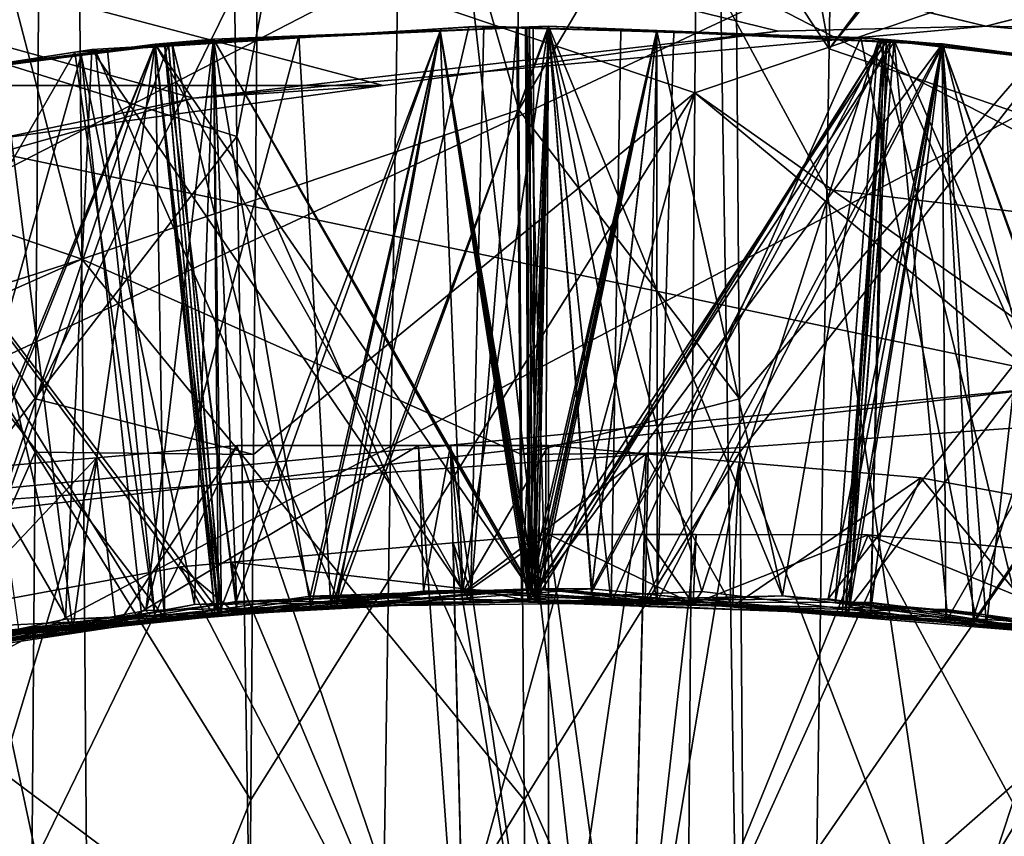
# Model space of a CAD drawing. Extents: x 0 to 200, y 18 to 95.
# Tile 135 of 256: x 72.758 to 73.208, y 48.856 to 49.23. Entities that reach past the tile are written whole.
import ezdxf

# ---------------------------------------------------------------- set-up
doc = ezdxf.new("R2010")
doc.units = 0

msp = doc.modelspace()

# ---------------------------------------------------------------- linework, layer by layer
for points in [[(68.999992, 51.352016, 263.855286), (76.999992, 47.227016, 262.75), (68.999992, 47.227016, 262.75)], [(68.999992, 51.352016, 263.855286), (76.999992, 51.352016, 263.855286), (76.999992, 47.227016, 262.75)], [(76.999992, 51.352016, 278.144714), (68.999992, 51.352016, 278.144714), (68.999992, 47.227016, 279.25)], [(76.999992, 47.227016, 279.25), (76.999992, 51.352016, 278.144714), (68.999992, 47.227016, 279.25)], [(73.156471, 50.98251, 36.246796), (72.945778, 50.205025, 35.937973), (73.128395, 49.216705, 35.698761)], [(73.42704, 49.617058, 36.298935), (73.156471, 50.98251, 36.246796), (73.128395, 49.216705, 35.698761)], [(91.499992, 47.227016, 263.5), (33.5, 50.977016, 264.504822), (33.5, 47.227016, 263.5)], [(91.499992, 50.977016, 264.504822), (33.5, 50.977016, 264.504822), (91.499992, 47.227016, 263.5)], [(91.499992, 50.977016, 277.495178), (91.499992, 47.227016, 278.5), (33.5, 47.227016, 278.5)], [(33.5, 50.977016, 277.495178), (91.499992, 50.977016, 277.495178), (33.5, 47.227016, 278.5)], [(73.062668, 50.236542, 55.536388), (73.34893, 50.524845, 55.91711), (73.371094, 49.122154, 56.320415)], [(77.999992, 50.484303, 57.549461), (59.595497, 50.476604, 57.514465), (59.928864, 48.645962, 57.915813)], [(59.814461, 49.520222, 34.221153), (77.999992, 50.484303, 34.450539), (59.860767, 48.947891, 34.165962)], [(59.860767, 48.947891, 34.165962), (77.999992, 50.484303, 34.450539), (77.999992, 47.227016, 34)], [(77.999992, 50.484303, 57.549461), (59.928864, 48.645962, 57.915813), (59.935822, 48.507076, 57.924049)], [(77.999992, 50.484303, 57.549461), (59.935822, 48.507076, 57.924049), (77.999992, 47.227016, 58)], [(122.799995, 47.227016, 285), (66.999992, 50.376331, 284.641174), (66.999992, 47.227016, 285)], [(122.799995, 50.376331, 284.641174), (66.999992, 50.376331, 284.641174), (122.799995, 47.227016, 285)], [(66.999992, 50.376331, 257.358826), (73.313316, 49.050411, 257.119263), (72.549706, 48.996185, 257.112244)], [(66.999992, 50.376331, 257.358826), (96.533142, 50.368584, 257.393982), (73.313316, 49.050411, 257.119263)], [(72.850555, 49.599022, 55.714607), (73.062668, 50.236542, 55.536388), (72.857346, 49.176628, 55.765427)], [(72.857346, 49.176628, 55.765427), (73.062668, 50.236542, 55.536388), (73.088333, 48.655319, 55.833511)], [(73.062668, 50.236542, 55.536388), (73.371094, 49.122154, 56.320415), (73.088333, 48.655319, 55.833511)], [(72.945778, 50.205025, 35.937973), (72.935005, 49.507633, 35.804901), (73.128395, 49.216705, 35.698761)], [(69.199997, 50.19363, 260.66745), (72.837585, 49.194199, 260.431519), (72.751686, 49.170067, 260.427155)], [(69.199997, 50.19363, 260.66745), (73.199997, 49.227016, 260.437683), (72.837585, 49.194199, 260.431519)], [(69.199997, 50.19363, 260.66745), (76.999992, 50.19363, 260.66745), (73.199997, 49.227016, 260.437683)], [(73.199997, 49.227016, 260.437683), (76.999992, 50.19363, 260.66745), (73.296242, 49.224743, 260.437256)], [(69.199997, 50.182877, 262.764404), (69.199997, 49.199924, 262.475311), (72.924385, 49.199913, 262.475342)], [(73.105034, 49.2248, 262.48111), (69.199997, 50.182877, 262.764404), (72.924385, 49.199913, 262.475342)], [(73.199997, 49.227016, 262.481628), (69.199997, 50.182877, 262.764404), (73.105034, 49.2248, 262.48111)], [(76.999992, 50.182877, 262.764404), (69.199997, 50.182877, 262.764404), (73.199997, 49.227016, 262.481628)], [(69.499992, 50.185715, 281.490784), (74.999992, 50.127995, 281.237854), (69.499992, 47.227016, 281.899994)], [(74.999992, 50.127995, 260.762146), (69.499992, 50.185715, 260.509247), (72.552391, 48.982983, 260.242432)], [(76.999992, 50.182877, 262.764404), (73.199997, 49.227016, 262.481628), (73.500557, 49.199921, 262.475342)], [(74.999992, 50.127995, 281.237854), (74.999992, 47.227016, 281.899994), (69.499992, 47.227016, 281.899994)], [(73.232758, 49.062313, 260.255493), (74.999992, 50.127995, 260.762146), (72.552391, 48.982983, 260.242432)], [(72.580772, 49.908901, 56.151722), (72.586357, 49.189507, 56.310108), (72.78643, 49.120506, 55.949097)], [(72.78019, 49.899021, 55.788063), (72.580772, 49.908901, 56.151722), (72.78643, 49.120506, 55.949097)], [(72.986359, 49.188862, 56.306492), (72.78019, 49.899021, 55.788063), (72.78643, 49.120506, 55.949097)], [(72.982185, 49.728645, 56.197639), (72.78019, 49.899021, 55.788063), (72.986359, 49.188862, 56.306492)], [(118.275154, 47.227016, 282.913177), (34.840733, 49.815205, 282.572418), (34.499989, 47.227016, 282.913177)], [(117.93441, 49.815205, 282.572418), (34.840733, 49.815205, 282.572418), (118.275154, 47.227016, 282.913177)], [(54.159252, 49.815205, 263.253906), (98.615891, 49.815205, 263.253906), (54.499992, 47.227016, 262.913177)], [(98.615891, 49.815205, 263.253906), (98.275146, 47.227016, 262.913177), (54.499992, 47.227016, 262.913177)], [(73.08506, 49.356285, 56.273392), (72.982185, 49.728645, 56.197639), (72.986359, 49.188862, 56.306492)], [(73.426476, 49.584007, 36.286606), (73.42704, 49.617058, 36.298935), (73.128395, 49.216705, 35.698761)], [(72.566719, 49.26783, 56.257046), (72.850555, 49.599022, 55.714607), (72.857346, 49.176628, 55.765427)], [(73.426476, 49.584007, 36.286606), (73.128395, 49.216705, 35.698761), (73.419006, 49.118088, 36.22995)], [(72.935005, 49.507633, 35.804901), (72.646332, 49.405975, 36.262165), (72.914055, 48.151558, 35.546143)], [(72.935005, 49.507633, 35.804901), (72.914055, 48.151558, 35.546143), (73.109245, 47.962219, 35.595905)], [(73.127373, 49.15239, 35.678799), (72.935005, 49.507633, 35.804901), (73.109245, 47.962219, 35.595905)], [(73.128395, 49.216705, 35.698761), (72.935005, 49.507633, 35.804901), (73.127373, 49.15239, 35.678799)], [(72.866882, 49.264297, 35.708717), (73.06884, 49.435909, 36.089756), (73.066948, 49.196613, 36.054531)], [(73.06884, 49.435909, 36.089756), (73.266876, 49.264645, 35.706432), (73.066948, 49.196613, 36.054531)], [(72.568237, 49.3605, 36.073051), (72.768173, 49.431362, 35.743137), (72.765259, 49.056587, 35.660625)], [(72.768173, 49.431362, 35.743137), (72.866882, 49.264297, 35.708717), (72.765259, 49.056587, 35.660625)], [(72.914055, 48.151558, 35.546143), (72.646332, 49.405975, 36.262165), (72.61824, 47.657635, 36.051811)], [(72.568237, 49.3605, 36.073051), (72.765076, 49.032139, 35.657341), (72.562012, 48.574337, 35.954975)], [(72.568237, 49.3605, 36.073051), (72.765259, 49.056587, 35.660625), (72.765076, 49.032139, 35.657341)], [(73.08506, 49.356285, 56.273392), (72.986359, 49.188862, 56.306492), (73.087387, 49.056587, 56.339375)], [(73.285126, 49.285389, 55.927158), (73.08506, 49.356285, 56.273392), (73.087387, 49.056587, 56.339375)], [(73.285126, 49.285389, 55.927158), (73.087387, 49.056587, 56.339375), (73.08757, 49.032139, 56.342659)], [(73.285126, 49.285389, 55.927158), (73.08757, 49.032139, 56.342659), (73.291367, 48.499897, 56.050541)], [(72.566719, 49.26783, 56.257046), (72.857346, 49.176628, 55.765427), (72.573944, 48.80901, 56.383614)], [(72.765259, 49.056587, 35.660625), (72.866882, 49.264297, 35.708717), (72.865074, 49.031189, 35.661709)], [(72.866882, 49.264297, 35.708717), (73.066948, 49.196613, 36.054531), (72.865074, 49.031189, 35.661709)], [(73.066948, 49.196613, 36.054531), (73.266876, 49.264645, 35.706432), (73.265259, 49.056587, 35.660625)], [(72.970383, 49.227051, 262.149017), (72.791122, 49.216309, 262.159027), (72.964317, 48.963886, 262.298187)], [(72.791122, 49.216309, 262.159027), (72.970383, 49.227051, 262.149017), (72.792801, 49.21582, 261.928223)], [(72.970383, 49.227051, 262.149017), (72.963554, 49.226788, 261.918671), (72.792801, 49.21582, 261.928223)], [(72.792801, 49.21582, 261.928223), (72.963554, 49.226788, 261.918671), (72.902847, 48.966602, 261.774261)], [(73.199997, 49.227016, 260.437683), (73.105034, 49.2248, 262.48111), (72.837585, 49.194199, 260.431519)], [(72.963554, 49.226788, 261.918671), (72.999962, 49.2258, 261.916656), (72.902847, 48.966602, 261.774261)], [(73.10701, 48.966461, 261.58905), (72.999992, 49.227016, 261.44754), (72.902946, 48.961823, 261.602142)], [(72.999992, 49.227016, 261.44754), (72.950447, 49.225113, 261.450287), (72.902946, 48.961823, 261.602142)], [(72.999992, 49.227016, 260.747528), (72.950447, 49.225113, 260.750305), (72.995094, 48.963863, 260.89621)], [(72.999992, 49.227016, 260.747528), (72.992989, 49.2267, 260.516968), (72.950447, 49.225113, 260.750305)], [(72.999992, 49.227016, 261.44754), (72.990074, 49.22657, 261.217133), (72.950447, 49.225113, 261.450287)], [(72.992989, 49.226746, 260.047913), (72.950447, 49.225113, 260.050293), (72.993881, 48.969723, 260.196442)], [(72.992989, 49.226746, 260.047913), (72.991219, 49.22662, 259.817078), (72.950447, 49.225113, 260.050293)], [(72.950447, 49.225113, 260.750305), (72.992989, 49.2267, 260.516968), (72.95047, 49.224781, 260.519348)], [(72.991211, 49.226681, 259.348022), (72.950447, 49.225113, 259.350311), (72.992378, 48.969242, 259.496521)], [(72.950447, 49.225113, 259.350311), (72.991211, 49.226681, 259.348022), (72.95047, 49.224781, 259.119354)], [(72.950447, 49.225113, 260.050293), (72.991219, 49.22662, 259.817078), (72.95047, 49.224781, 259.819366)], [(72.989449, 49.226608, 258.648102), (72.950447, 49.225113, 258.650299), (72.990799, 48.969696, 258.796631)], [(72.950447, 49.225113, 258.650299), (72.989449, 49.226608, 258.648102), (72.95047, 49.224781, 258.419342)], [(72.950447, 49.225113, 261.450287), (72.990074, 49.22657, 261.217133), (72.95047, 49.224781, 261.21936)], [(72.95047, 49.224781, 258.419342), (72.999992, 49.227016, 258.416595), (72.960754, 48.969131, 258.270569)], [(72.989449, 49.226608, 258.648102), (72.999992, 49.227016, 258.416595), (72.95047, 49.224781, 258.419342)], [(72.95047, 49.224781, 260.519348), (72.992989, 49.2267, 260.516968), (72.993759, 48.964115, 260.368439)], [(72.991211, 49.226681, 259.348022), (72.989456, 49.22654, 259.117157), (72.95047, 49.224781, 259.119354)], [(72.95047, 49.224781, 259.819366), (72.991219, 49.22662, 259.817078), (72.992485, 48.96764, 259.668549)], [(72.95047, 49.224781, 261.21936), (72.990074, 49.22657, 261.217133), (72.991371, 48.969322, 261.068604)], [(72.95047, 49.224781, 259.119354), (72.989456, 49.22654, 259.117157), (72.990784, 48.963657, 258.968628)], [(72.960754, 48.969131, 258.270569), (72.999992, 49.227016, 258.416595), (73.049736, 48.963676, 258.264862)], [(72.963554, 49.226788, 261.918671), (72.970383, 49.227051, 262.149017), (72.985497, 49.226574, 262.148163)], [(72.963554, 49.226788, 261.918671), (72.985497, 49.226574, 262.148163), (72.999962, 49.2258, 261.916656)], [(72.985497, 49.226574, 262.148163), (72.970383, 49.227051, 262.149017), (72.964317, 48.963886, 262.298187)], [(72.987602, 48.964897, 262.296692), (72.985497, 49.226574, 262.148163), (72.964317, 48.963886, 262.298187)], [(72.999954, 49.226116, 262.147369), (72.985497, 49.226574, 262.148163), (72.987602, 48.964897, 262.296692)], [(72.985497, 49.226574, 262.148163), (72.999954, 49.226116, 262.147369), (72.999962, 49.2258, 261.916656)], [(72.999992, 49.227016, 258.647522), (72.989449, 49.226608, 258.648102), (72.990799, 48.969696, 258.796631)], [(72.999992, 49.227016, 258.647522), (72.999992, 49.227016, 258.416595), (72.989449, 49.226608, 258.648102)], [(72.989456, 49.22654, 259.117157), (72.999992, 49.227016, 259.116577), (72.990784, 48.963657, 258.968628)], [(72.991211, 49.226681, 259.348022), (72.999992, 49.227016, 259.347534), (72.989456, 49.22654, 259.117157)], [(72.999992, 49.227016, 259.347534), (72.999992, 49.227016, 259.116577), (72.989456, 49.22654, 259.117157)], [(72.990074, 49.22657, 261.217133), (72.999992, 49.227016, 261.216583), (72.995056, 48.969639, 261.068359)], [(72.999992, 49.227016, 261.44754), (72.999992, 49.227016, 261.216583), (72.990074, 49.22657, 261.217133)], [(72.990074, 49.22657, 261.217133), (72.995056, 48.969639, 261.068359), (72.991371, 48.969322, 261.068604)], [(72.999992, 49.227016, 259.116577), (73.049545, 49.225113, 259.113831), (72.990784, 48.963657, 258.968628)], [(73.049522, 49.224781, 258.644775), (72.999992, 49.227016, 258.647522), (72.990799, 48.969696, 258.796631)], [(72.999992, 49.227016, 259.347534), (72.991211, 49.226681, 259.348022), (72.998528, 48.969765, 259.496155)], [(72.998528, 48.969765, 259.496155), (72.991211, 49.226681, 259.348022), (72.992378, 48.969242, 259.496521)], [(72.991219, 49.22662, 259.817078), (72.999992, 49.227016, 259.816589), (72.992485, 48.96764, 259.668549)], [(72.992989, 49.226746, 260.047913), (72.999992, 49.227016, 259.816589), (72.991219, 49.22662, 259.817078)], [(72.999992, 49.227016, 259.816589), (73.019814, 48.969624, 259.666779), (72.992485, 48.96764, 259.668549)], [(72.992989, 49.2267, 260.516968), (72.999992, 49.227016, 260.516571), (72.993759, 48.964115, 260.368439)], [(72.999992, 49.227016, 260.047516), (72.992989, 49.226746, 260.047913), (72.993881, 48.969723, 260.196442)], [(72.999992, 49.227016, 260.747528), (72.999992, 49.227016, 260.516571), (72.992989, 49.2267, 260.516968)], [(72.999992, 49.227016, 260.047516), (72.999992, 49.227016, 259.816589), (72.992989, 49.226746, 260.047913)], [(72.999992, 49.227016, 260.516571), (73.049545, 49.225113, 260.513824), (72.993759, 48.964115, 260.368439)], [(73.049522, 49.224781, 260.044769), (72.999992, 49.227016, 260.047516), (72.993881, 48.969723, 260.196442)], [(72.999992, 49.227016, 261.216583), (73.049522, 49.224815, 261.213837), (72.995056, 48.969639, 261.068359)], [(73.049522, 49.224781, 260.744751), (72.999992, 49.227016, 260.747528), (72.995094, 48.963863, 260.89621)], [(72.999992, 49.227016, 259.347534), (72.998528, 48.969765, 259.496155), (73.019676, 48.968006, 259.494781)], [(72.999992, 49.227016, 258.416595), (73.049515, 49.224705, 258.413849), (73.049736, 48.963676, 258.264862)], [(73.049522, 49.224781, 261.444763), (72.999992, 49.227016, 261.44754), (73.10701, 48.966461, 261.58905)], [(73.049522, 49.224781, 259.344757), (72.999992, 49.227016, 259.347534), (73.019676, 48.968006, 259.494781)], [(72.999992, 49.227016, 259.816589), (73.049545, 49.225113, 259.813812), (73.019814, 48.969624, 259.666779)], [(72.999992, 49.227016, 258.416595), (73.049522, 49.224781, 258.644775), (73.049515, 49.224705, 258.413849)], [(72.999992, 49.227016, 258.416595), (72.999992, 49.227016, 258.647522), (73.049522, 49.224781, 258.644775)], [(73.049545, 49.225113, 259.113831), (72.999992, 49.227016, 259.116577), (73.049522, 49.224781, 259.344757)], [(72.999992, 49.227016, 259.116577), (72.999992, 49.227016, 259.347534), (73.049522, 49.224781, 259.344757)], [(73.049545, 49.225113, 259.813812), (72.999992, 49.227016, 259.816589), (73.049522, 49.224781, 260.044769)], [(72.999992, 49.227016, 259.816589), (72.999992, 49.227016, 260.047516), (73.049522, 49.224781, 260.044769)], [(73.049545, 49.225113, 260.513824), (72.999992, 49.227016, 260.516571), (73.049522, 49.224781, 260.744751)], [(72.999992, 49.227016, 260.516571), (72.999992, 49.227016, 260.747528), (73.049522, 49.224781, 260.744751)], [(73.049522, 49.224815, 261.213837), (72.999992, 49.227016, 261.216583), (73.049522, 49.224781, 261.444763)], [(72.999992, 49.227016, 261.216583), (72.999992, 49.227016, 261.44754), (73.049522, 49.224781, 261.444763)], [(73.199997, 49.227016, 260.437683), (73.199997, 49.227016, 262.481628), (73.105034, 49.2248, 262.48111)], [(73.199997, 49.227016, 262.481628), (73.296242, 49.224743, 260.437256), (73.500557, 49.199921, 262.475342)], [(73.199997, 49.227016, 262.481628), (73.199997, 49.227016, 260.437683), (73.296242, 49.224743, 260.437256)], [(72.900482, 48.961765, 261.602264), (72.885696, 49.22263, 261.453888), (72.815758, 48.959839, 261.607697)], [(72.885696, 49.22263, 261.453888), (72.846733, 49.221134, 261.456055), (72.815758, 48.959839, 261.607697)], [(72.819992, 49.218899, 258.426636), (72.95047, 49.224781, 258.419342), (72.960754, 48.969131, 258.270569)], [(72.819992, 49.218899, 261.226624), (72.95047, 49.224781, 261.21936), (72.991371, 48.969322, 261.068604)], [(72.846733, 49.221134, 258.656067), (72.95047, 49.224781, 258.419342), (72.819992, 49.218899, 258.426636)], [(72.885696, 49.22263, 261.453888), (72.95047, 49.224781, 261.21936), (72.819992, 49.218899, 261.226624)], [(72.846733, 49.221134, 261.456055), (72.885696, 49.22263, 261.453888), (72.819992, 49.218899, 261.226624)], [(72.824348, 49.219097, 259.126373), (72.95047, 49.224781, 259.119354), (72.857094, 48.963867, 258.977203)], [(72.846733, 49.221134, 259.356079), (72.95047, 49.224781, 259.119354), (72.824348, 49.219097, 259.126373)], [(72.826126, 49.219173, 259.826294), (72.95047, 49.224781, 259.819366), (72.848907, 48.957207, 259.677734)], [(72.846733, 49.221134, 260.056061), (72.95047, 49.224781, 259.819366), (72.826126, 49.219173, 259.826294)], [(72.950447, 49.225113, 260.750305), (72.95047, 49.224781, 260.519348), (72.827873, 49.219254, 260.526184)], [(72.846733, 49.221134, 260.756073), (72.950447, 49.225113, 260.750305), (72.827873, 49.219254, 260.526184)], [(72.827873, 49.219254, 260.526184), (72.95047, 49.224781, 260.519348), (72.890877, 48.966263, 260.375031)], [(73.105034, 49.2248, 262.48111), (72.924385, 49.199913, 262.475342), (72.837585, 49.194199, 260.431519)], [(72.950447, 49.225113, 260.050293), (72.846733, 49.221134, 260.056061), (72.891304, 48.961163, 260.203033)], [(72.950447, 49.225113, 260.750305), (72.846733, 49.221134, 260.756073), (72.995094, 48.963863, 260.89621)], [(72.950447, 49.225113, 259.350311), (72.846733, 49.221134, 259.356079), (72.992378, 48.969242, 259.496521)], [(72.950447, 49.225113, 258.650299), (72.846733, 49.221134, 258.656067), (72.990799, 48.969696, 258.796631)], [(72.950447, 49.225113, 258.650299), (72.95047, 49.224781, 258.419342), (72.846733, 49.221134, 258.656067)], [(72.950447, 49.225113, 259.350311), (72.95047, 49.224781, 259.119354), (72.846733, 49.221134, 259.356079)], [(72.950447, 49.225113, 260.050293), (72.95047, 49.224781, 259.819366), (72.846733, 49.221134, 260.056061)], [(72.95047, 49.224781, 259.819366), (72.992485, 48.96764, 259.668549), (72.848907, 48.957207, 259.677734)], [(72.857094, 48.963867, 258.977203), (72.95047, 49.224781, 259.119354), (72.990784, 48.963657, 258.968628)], [(72.950447, 49.225113, 261.450287), (72.885696, 49.22263, 261.453888), (72.900482, 48.961765, 261.602264)], [(72.950447, 49.225113, 261.450287), (72.95047, 49.224781, 261.21936), (72.885696, 49.22263, 261.453888)], [(72.890877, 48.966263, 260.375031), (72.95047, 49.224781, 260.519348), (72.993759, 48.964115, 260.368439)], [(72.993881, 48.969723, 260.196442), (72.950447, 49.225113, 260.050293), (72.891304, 48.961163, 260.203033)], [(72.902946, 48.961823, 261.602142), (72.950447, 49.225113, 261.450287), (72.900482, 48.961765, 261.602264)], [(72.902847, 48.966602, 261.774261), (72.999962, 49.2258, 261.916656), (73.028717, 48.963177, 261.766205)], [(73.070107, 48.968475, 262.291412), (72.999954, 49.226116, 262.147369), (72.987602, 48.964897, 262.296692)], [(73.049545, 49.225113, 259.113831), (73.153259, 49.221134, 259.108032), (72.990784, 48.963657, 258.968628)], [(73.154572, 49.220047, 258.638885), (73.049522, 49.224781, 258.644775), (72.990799, 48.969696, 258.796631)], [(73.049545, 49.225113, 260.513824), (73.153259, 49.221134, 260.508057), (72.993759, 48.964115, 260.368439)], [(73.158089, 49.219887, 260.038727), (73.049522, 49.224781, 260.044769), (72.993881, 48.969723, 260.196442)], [(73.049522, 49.224815, 261.213837), (73.180145, 49.219006, 261.206635), (72.995056, 48.969639, 261.068359)], [(73.044266, 48.964298, 260.893066), (73.049522, 49.224781, 260.744751), (72.995094, 48.963863, 260.89621)], [(73.151123, 49.221325, 262.138916), (72.999954, 49.226116, 262.147369), (73.070107, 48.968475, 262.291412)], [(73.033112, 49.224899, 261.914795), (72.999954, 49.226116, 262.147369), (73.151123, 49.221325, 262.138916)], [(72.999962, 49.2258, 261.916656), (72.999954, 49.226116, 262.147369), (73.033112, 49.224899, 261.914795)], [(72.999962, 49.2258, 261.916656), (73.033112, 49.224899, 261.914795), (73.028717, 48.963177, 261.766205)], [(73.156319, 49.219967, 259.338806), (73.049522, 49.224781, 259.344757), (73.019676, 48.968006, 259.494781)], [(73.049545, 49.225113, 259.813812), (73.153259, 49.221134, 259.808044), (73.019814, 48.969624, 259.666779)], [(73.033112, 49.224899, 261.914795), (73.142845, 49.221916, 261.908691), (73.028717, 48.963177, 261.766205)], [(73.028717, 48.963177, 261.766205), (73.142845, 49.221916, 261.908691), (73.194969, 48.958656, 261.755554)], [(73.142845, 49.221916, 261.908691), (73.033112, 49.224899, 261.914795), (73.151123, 49.221325, 262.138916)], [(73.18, 49.218899, 260.737488), (73.049522, 49.224781, 260.744751), (73.044266, 48.964298, 260.893066)], [(73.049515, 49.224705, 258.413849), (73.049522, 49.224781, 258.644775), (73.057358, 49.224339, 258.413422)], [(73.049515, 49.224705, 258.413849), (73.057358, 49.224339, 258.413422), (73.049736, 48.963676, 258.264862)], [(73.049545, 49.225113, 259.113831), (73.049522, 49.224781, 259.344757), (73.153259, 49.221134, 259.108032)], [(73.049545, 49.225113, 259.813812), (73.049522, 49.224781, 260.044769), (73.153259, 49.221134, 259.808044)], [(73.049545, 49.225113, 260.513824), (73.049522, 49.224781, 260.744751), (73.153259, 49.221134, 260.508057)], [(73.049522, 49.224815, 261.213837), (73.150726, 49.220219, 261.439117), (73.180145, 49.219006, 261.206635)], [(73.049522, 49.224815, 261.213837), (73.049522, 49.224781, 261.444763), (73.150726, 49.220219, 261.439117)], [(73.150726, 49.220219, 261.439117), (73.049522, 49.224781, 261.444763), (73.10701, 48.966461, 261.58905)], [(73.153259, 49.221134, 260.508057), (73.049522, 49.224781, 260.744751), (73.18, 49.218899, 260.737488)], [(73.153259, 49.221134, 259.808044), (73.049522, 49.224781, 260.044769), (73.158089, 49.219887, 260.038727)], [(73.153259, 49.221134, 259.108032), (73.049522, 49.224781, 259.344757), (73.156319, 49.219967, 259.338806)], [(73.057358, 49.224339, 258.413422), (73.049522, 49.224781, 258.644775), (73.154572, 49.220047, 258.638885)], [(73.057358, 49.224339, 258.413422), (73.180519, 49.218594, 258.406616), (73.049736, 48.963676, 258.264862)], [(73.057358, 49.224339, 258.413422), (73.154572, 49.220047, 258.638885), (73.180519, 49.218594, 258.406616)], [(73.142845, 49.221916, 261.908691), (73.272911, 49.2066, 261.901398), (73.194969, 48.958656, 261.755554)], [(73.142845, 49.221916, 261.908691), (73.151123, 49.221325, 262.138916), (73.272911, 49.2066, 261.901398)], [(72.660561, 49.197212, 259.13559), (72.819992, 49.218899, 259.126617), (72.705139, 48.938416, 258.987061)], [(72.667839, 49.199242, 259.366119), (72.819992, 49.218899, 259.126617), (72.660561, 49.197212, 259.13559)], [(72.6623, 49.197449, 259.83548), (72.819992, 49.218899, 259.82663), (72.729195, 48.948513, 259.685425)], [(72.667839, 49.199242, 260.066132), (72.819992, 49.218899, 259.82663), (72.6623, 49.197449, 259.83548)], [(72.66404, 49.197685, 260.5354), (72.819992, 49.218899, 260.526611), (72.70797, 48.939381, 260.386871)], [(72.786247, 49.21373, 260.75946), (72.819992, 49.218899, 260.526611), (72.66404, 49.197685, 260.5354)], [(72.846733, 49.221134, 261.456055), (72.667839, 49.199242, 261.466125), (72.815758, 48.959839, 261.607697)], [(72.846733, 49.221134, 261.456055), (72.750084, 49.209389, 261.23056), (72.667839, 49.199242, 261.466125)], [(72.82621, 49.218624, 259.357239), (72.819992, 49.218899, 259.126617), (72.667839, 49.199242, 259.366119)], [(72.82795, 49.218834, 260.057129), (72.819992, 49.218899, 259.82663), (72.667839, 49.199242, 260.066132)], [(72.82795, 49.218834, 260.057129), (72.667839, 49.199242, 260.066132), (72.850464, 48.957752, 260.205658)], [(72.82621, 49.218624, 259.357239), (72.667839, 49.199242, 259.366119), (72.729332, 48.946907, 259.513428)], [(72.824448, 49.218407, 258.657318), (72.667839, 49.199242, 258.666107), (72.847412, 48.957447, 258.805847)], [(72.824448, 49.218407, 258.657318), (72.798248, 49.215942, 258.427856), (72.667839, 49.199242, 258.666107)], [(72.819992, 49.218899, 259.126617), (72.847076, 48.962189, 258.977844), (72.705139, 48.938416, 258.987061)], [(72.819992, 49.218899, 260.526611), (72.850426, 48.960316, 260.377655), (72.70797, 48.939381, 260.386871)], [(72.819992, 49.218899, 259.82663), (72.848907, 48.957207, 259.677734), (72.729195, 48.948513, 259.685425)], [(72.848991, 48.957069, 259.505737), (72.82621, 49.218624, 259.357239), (72.729332, 48.946907, 259.513428)], [(72.846733, 49.221134, 261.456055), (72.819992, 49.218899, 261.226624), (72.750084, 49.209389, 261.23056)], [(72.750084, 49.209389, 261.23056), (72.819992, 49.218899, 261.226624), (72.78241, 48.951347, 261.082031)], [(72.819992, 49.218899, 261.226624), (72.991371, 48.969322, 261.068604), (72.78241, 48.951347, 261.082031)], [(72.846733, 49.221134, 260.756073), (72.786247, 49.21373, 260.75946), (72.837982, 48.962463, 260.906281)], [(72.846733, 49.221134, 260.756073), (72.819992, 49.218899, 260.526611), (72.786247, 49.21373, 260.75946)], [(72.798248, 49.215942, 258.427856), (72.819992, 49.218899, 258.426636), (72.824532, 48.956249, 258.279327)], [(72.824448, 49.218407, 258.657318), (72.819992, 49.218899, 258.426636), (72.798248, 49.215942, 258.427856)], [(72.846733, 49.221134, 258.656067), (72.819992, 49.218899, 258.426636), (72.824448, 49.218407, 258.657318)], [(72.846733, 49.221134, 260.756073), (72.827873, 49.219254, 260.526184), (72.819992, 49.218899, 260.526611)], [(72.819992, 49.218899, 260.526611), (72.827873, 49.219254, 260.526184), (72.850426, 48.960316, 260.377655)], [(72.819992, 49.218899, 259.82663), (72.826126, 49.219173, 259.826294), (72.848907, 48.957207, 259.677734)], [(72.826126, 49.219173, 259.826294), (72.819992, 49.218899, 259.82663), (72.82795, 49.218834, 260.057129)], [(72.819992, 49.218899, 259.126617), (72.824348, 49.219097, 259.126373), (72.847076, 48.962189, 258.977844)], [(72.824348, 49.219097, 259.126373), (72.819992, 49.218899, 259.126617), (72.82621, 49.218624, 259.357239)], [(72.819992, 49.218899, 258.426636), (72.960754, 48.969131, 258.270569), (72.824532, 48.956249, 258.279327)], [(72.846733, 49.221134, 259.356079), (72.824348, 49.219097, 259.126373), (72.82621, 49.218624, 259.357239)], [(72.824348, 49.219097, 259.126373), (72.857094, 48.963867, 258.977203), (72.847076, 48.962189, 258.977844)], [(72.846733, 49.221134, 258.656067), (72.824448, 49.218407, 258.657318), (72.857574, 48.958317, 258.805206)], [(72.857574, 48.958317, 258.805206), (72.824448, 49.218407, 258.657318), (72.847412, 48.957447, 258.805847)], [(72.846733, 49.221134, 260.056061), (72.826126, 49.219173, 259.826294), (72.82795, 49.218834, 260.057129)], [(72.846733, 49.221134, 259.356079), (72.82621, 49.218624, 259.357239), (72.848991, 48.957069, 259.505737)], [(72.827873, 49.219254, 260.526184), (72.890877, 48.966263, 260.375031), (72.850426, 48.960316, 260.377655)], [(72.846733, 49.221134, 260.056061), (72.82795, 49.218834, 260.057129), (72.850464, 48.957752, 260.205658)], [(72.995094, 48.963863, 260.89621), (72.846733, 49.221134, 260.756073), (72.837982, 48.962463, 260.906281)], [(72.992378, 48.969242, 259.496521), (72.846733, 49.221134, 259.356079), (72.848991, 48.957069, 259.505737)], [(72.891304, 48.961163, 260.203033), (72.846733, 49.221134, 260.056061), (72.850464, 48.957752, 260.205658)], [(72.990799, 48.969696, 258.796631), (72.846733, 49.221134, 258.656067), (72.857574, 48.958317, 258.805206)], [(72.990784, 48.963657, 258.968628), (73.153259, 49.221134, 259.108032), (73.13472, 48.963436, 258.959412)], [(73.154572, 49.220047, 258.638885), (72.990799, 48.969696, 258.796631), (73.134254, 48.958469, 258.787415)], [(72.993759, 48.964115, 260.368439), (73.153259, 49.221134, 260.508057), (73.137718, 48.961113, 260.359222)], [(73.158089, 49.219887, 260.038727), (72.993881, 48.969723, 260.196442), (73.137291, 48.958183, 260.187225)], [(72.995056, 48.969639, 261.068359), (73.180145, 49.219006, 261.206635), (73.200294, 48.952915, 261.055176)], [(73.156319, 49.219967, 259.338806), (73.019676, 48.968006, 259.494781), (73.13575, 48.95837, 259.487335)], [(73.019814, 48.969624, 259.666779), (73.153259, 49.221134, 259.808044), (73.135689, 48.95858, 259.659332)], [(73.127846, 48.965042, 260.887726), (73.18, 49.218899, 260.737488), (73.044266, 48.964298, 260.893066)], [(73.049736, 48.963676, 258.264862), (73.180519, 49.218594, 258.406616), (73.248962, 48.951458, 258.252075)], [(73.151123, 49.221325, 262.138916), (73.070107, 48.968475, 262.291412), (73.217232, 48.950497, 262.281921)], [(73.150726, 49.220219, 261.439117), (73.10701, 48.966461, 261.58905), (73.131149, 48.963215, 261.587524)], [(73.314514, 49.2006, 260.729919), (73.18, 49.218899, 260.737488), (73.127846, 48.965042, 260.887726)], [(73.18, 49.218899, 261.4375), (73.150726, 49.220219, 261.439117), (73.131149, 48.963215, 261.587524)], [(73.18, 49.218899, 261.4375), (73.131149, 48.963215, 261.587524), (73.194427, 48.954704, 261.583405)], [(73.154572, 49.220047, 258.638885), (73.134254, 48.958469, 258.787415), (73.147171, 48.957458, 258.786591)], [(73.13472, 48.963436, 258.959412), (73.153259, 49.221134, 259.108032), (73.147629, 48.963413, 258.958618)], [(73.153259, 49.221134, 259.808044), (73.156349, 49.220757, 259.807861), (73.135689, 48.95858, 259.659332)], [(73.156349, 49.220757, 259.807861), (73.320404, 49.20068, 259.798645), (73.135689, 48.95858, 259.659332)], [(73.18, 49.218899, 259.337494), (73.156319, 49.219967, 259.338806), (73.13575, 48.95837, 259.487335)], [(73.18, 49.218899, 259.337494), (73.13575, 48.95837, 259.487335), (73.279175, 48.946461, 259.478119)], [(73.18, 49.218899, 260.037506), (73.158089, 49.219887, 260.038727), (73.137291, 48.958183, 260.187225)], [(73.18, 49.218899, 260.037506), (73.137291, 48.958183, 260.187225), (73.181747, 48.954605, 260.184387)], [(73.153259, 49.221134, 260.508057), (73.158104, 49.220543, 260.507782), (73.137718, 48.961113, 260.359222)], [(73.137718, 48.961113, 260.359222), (73.158104, 49.220543, 260.507782), (73.182205, 48.960186, 260.356384)], [(73.18, 49.218899, 258.637482), (73.154572, 49.220047, 258.638885), (73.147171, 48.957458, 258.786591)], [(73.18, 49.218899, 258.637482), (73.147171, 48.957458, 258.786591), (73.27771, 48.947247, 258.778198)], [(73.147629, 48.963413, 258.958618), (73.153259, 49.221134, 259.108032), (73.276978, 48.94273, 258.950226)], [(73.180145, 49.219006, 261.206635), (73.150726, 49.220219, 261.439117), (73.18, 49.218899, 261.4375)], [(73.249825, 49.209209, 262.133392), (73.151123, 49.221325, 262.138916), (73.217232, 48.950497, 262.281921)], [(73.151123, 49.221325, 262.138916), (73.249825, 49.209209, 262.133392), (73.272911, 49.2066, 261.901398)], [(73.153259, 49.221134, 259.108032), (73.318665, 49.20089, 259.098755), (73.276978, 48.94273, 258.950226)], [(73.153259, 49.221134, 259.108032), (73.18, 49.218899, 259.337494), (73.318665, 49.20089, 259.098755)], [(73.153259, 49.221134, 259.108032), (73.156319, 49.219967, 259.338806), (73.18, 49.218899, 259.337494)], [(73.158104, 49.220543, 260.507782), (73.153259, 49.221134, 260.508057), (73.18, 49.218899, 260.737488)], [(73.156349, 49.220757, 259.807861), (73.153259, 49.221134, 259.808044), (73.158089, 49.219887, 260.038727)], [(73.154572, 49.220047, 258.638885), (73.18, 49.218899, 258.637482), (73.180519, 49.218594, 258.406616)], [(73.156349, 49.220757, 259.807861), (73.18, 49.218899, 260.037506), (73.320404, 49.20068, 259.798645)], [(73.156349, 49.220757, 259.807861), (73.158089, 49.219887, 260.038727), (73.18, 49.218899, 260.037506)], [(73.158104, 49.220543, 260.507782), (73.322136, 49.200466, 260.498566), (73.279724, 48.941593, 260.350037)], [(73.182205, 48.960186, 260.356384), (73.158104, 49.220543, 260.507782), (73.279724, 48.941593, 260.350037)], [(73.158104, 49.220543, 260.507782), (73.18, 49.218899, 260.737488), (73.322136, 49.200466, 260.498566)], [(73.180145, 49.219006, 261.206635), (73.18, 49.218899, 261.4375), (73.230148, 49.212212, 261.203827)], [(73.320282, 49.199818, 259.32959), (73.18, 49.218899, 259.337494), (73.279175, 48.946461, 259.478119)], [(73.318542, 49.200054, 258.6297), (73.18, 49.218899, 258.637482), (73.27771, 48.947247, 258.778198)], [(73.322021, 49.199581, 260.02951), (73.18, 49.218899, 260.037506), (73.181747, 48.954605, 260.184387)], [(73.358582, 49.194607, 261.427429), (73.18, 49.218899, 261.4375), (73.194427, 48.954704, 261.583405)], [(73.230148, 49.212212, 261.203827), (73.18, 49.218899, 261.4375), (73.358582, 49.194607, 261.427429)], [(73.320404, 49.20068, 259.798645), (73.18, 49.218899, 260.037506), (73.322021, 49.199581, 260.02951)], [(73.318665, 49.20089, 259.098755), (73.18, 49.218899, 259.337494), (73.320282, 49.199818, 259.32959)], [(73.315689, 49.20013, 258.399017), (73.18, 49.218899, 258.637482), (73.318542, 49.200054, 258.6297)], [(73.180519, 49.218594, 258.406616), (73.18, 49.218899, 258.637482), (73.315689, 49.20013, 258.399017)], [(73.18, 49.218899, 260.737488), (73.314514, 49.2006, 260.729919), (73.322136, 49.200466, 260.498566)], [(73.180145, 49.219006, 261.206635), (73.230148, 49.212212, 261.203827), (73.200294, 48.952915, 261.055176)], [(73.180519, 49.218594, 258.406616), (73.315689, 49.20013, 258.399017), (73.248962, 48.951458, 258.252075)], [(72.63269, 49.191711, 261.937256), (72.78331, 49.215214, 261.928741), (72.616867, 48.92691, 261.792755)], [(72.78331, 49.215214, 261.928741), (72.820152, 48.955124, 261.779602), (72.616867, 48.92691, 261.792755)], [(72.721573, 49.205757, 262.162933), (72.78331, 49.215214, 261.928741), (72.63269, 49.191711, 261.937256)], [(72.641411, 49.194607, 258.436676), (72.798248, 49.215942, 258.427856), (72.824532, 48.956249, 258.279327)], [(72.667839, 49.199242, 258.666107), (72.798248, 49.215942, 258.427856), (72.641411, 49.194607, 258.436676)], [(72.667839, 49.199242, 260.766113), (72.786247, 49.21373, 260.75946), (72.66404, 49.197685, 260.5354)], [(72.786247, 49.21373, 260.75946), (72.667839, 49.199242, 260.766113), (72.708679, 48.939156, 260.914673)], [(72.813858, 48.958118, 260.907837), (72.786247, 49.21373, 260.75946), (72.708679, 48.939156, 260.914673)], [(72.791122, 49.216309, 262.159027), (72.721573, 49.205757, 262.162933), (72.778976, 48.955849, 262.310059)], [(72.791122, 49.216309, 262.159027), (72.78331, 49.215214, 261.928741), (72.721573, 49.205757, 262.162933)], [(72.964317, 48.963886, 262.298187), (72.791122, 49.216309, 262.159027), (72.778976, 48.955849, 262.310059)], [(72.791122, 49.216309, 262.159027), (72.792801, 49.21582, 261.928223), (72.78331, 49.215214, 261.928741)], [(72.78331, 49.215214, 261.928741), (72.792801, 49.21582, 261.928223), (72.820152, 48.955124, 261.779602)], [(72.837982, 48.962463, 260.906281), (72.786247, 49.21373, 260.75946), (72.813858, 48.958118, 260.907837)], [(72.792801, 49.21582, 261.928223), (72.902847, 48.966602, 261.774261), (72.820152, 48.955124, 261.779602)], [(73.128395, 49.216705, 35.698761), (73.127373, 49.15239, 35.678799), (73.419006, 49.118088, 36.22995)], [(72.641411, 49.194607, 261.236664), (72.750084, 49.209389, 261.23056), (72.78241, 48.951347, 261.082031)], [(73.200294, 48.952915, 261.055176), (73.230148, 49.212212, 261.203827), (73.283073, 48.946171, 261.049866)], [(72.778976, 48.955849, 262.310059), (72.721573, 49.205757, 262.162933), (72.7575, 48.951221, 262.311493)], [(73.194969, 48.958656, 261.755554), (73.272911, 49.2066, 261.901398), (73.237358, 48.950294, 261.752808)], [(72.924385, 49.199913, 262.475342), (69.199997, 49.199924, 262.475311), (72.748695, 49.175716, 262.469757)], [(72.837585, 49.194199, 260.431519), (72.924385, 49.199913, 262.475342), (72.748695, 49.175716, 262.469757)], [(73.314514, 49.2006, 260.729919), (73.127846, 48.965042, 260.887726), (73.273621, 48.943768, 260.878296)], [(73.135689, 48.95858, 259.659332), (73.320404, 49.20068, 259.798645), (73.279015, 48.94492, 259.650116)], [(73.322021, 49.199581, 260.02951), (73.181747, 48.954605, 260.184387), (73.280724, 48.94664, 260.17804)], [(72.815758, 48.959839, 261.607697), (72.667839, 49.199242, 261.466125), (72.672203, 48.932568, 261.617065)], [(72.847412, 48.957447, 258.805847), (72.667839, 49.199242, 258.666107), (72.713112, 48.945976, 258.814453)], [(72.850464, 48.957752, 260.205658), (72.667839, 49.199242, 260.066132), (72.717323, 48.946644, 260.214203)], [(72.860641, 48.45269, 35.58091), (73.066948, 49.196613, 36.054531), (73.060715, 48.409916, 35.938732)], [(72.863853, 48.873142, 35.629837), (73.066948, 49.196613, 36.054531), (72.860641, 48.45269, 35.58091)], [(72.865074, 49.031189, 35.661709), (73.066948, 49.196613, 36.054531), (72.863853, 48.873142, 35.629837)], [(73.066948, 49.196613, 36.054531), (73.265076, 49.032139, 35.657341), (73.060715, 48.409916, 35.938732)], [(73.066948, 49.196613, 36.054531), (73.265259, 49.056587, 35.660625), (73.265076, 49.032139, 35.657341)], [(72.641411, 49.194607, 261.236664), (72.78241, 48.951347, 261.082031), (72.707657, 48.944916, 261.086823)], [(72.641411, 49.194607, 258.436676), (72.824532, 48.956249, 258.279327), (72.709953, 48.945415, 258.286682)], [(72.837585, 49.194199, 260.431519), (72.748695, 49.175716, 262.469757), (72.751686, 49.170067, 260.427155)], [(73.358582, 49.194607, 261.427429), (73.194427, 48.954704, 261.583405), (73.359985, 48.932434, 261.572723)], [(72.78643, 49.120506, 55.949097), (72.586357, 49.189507, 56.310108), (72.587387, 49.056587, 56.339375)], [(72.986359, 49.188862, 56.306492), (72.78643, 49.120506, 55.949097), (72.987579, 49.031189, 56.338291)], [(73.087387, 49.056587, 56.339375), (72.986359, 49.188862, 56.306492), (72.987579, 49.031189, 56.338291)], [(72.573944, 48.80901, 56.383614), (72.857346, 49.176628, 55.765427), (72.885353, 47.433132, 55.975201)], [(72.857346, 49.176628, 55.765427), (73.088333, 48.655319, 55.833511), (72.885353, 47.433132, 55.975201)], [(73.127373, 49.15239, 35.678799), (73.109245, 47.962219, 35.595905), (73.390991, 47.371975, 36.017628)], [(73.419006, 49.118088, 36.22995), (73.127373, 49.15239, 35.678799), (73.390991, 47.371975, 36.017628)], [(72.78643, 49.120506, 55.949097), (72.587387, 49.056587, 56.339375), (72.58757, 49.032139, 56.342659)], [(72.78643, 49.120506, 55.949097), (72.58757, 49.032139, 56.342659), (72.790993, 48.5499, 56.06712)], [(72.9888, 48.873142, 56.370163), (72.78643, 49.120506, 55.949097), (72.790993, 48.5499, 56.06712)], [(72.987579, 49.031189, 56.338291), (72.78643, 49.120506, 55.949097), (72.9888, 48.873142, 56.370163)], [(73.371094, 49.122154, 56.320415), (73.376976, 48.735416, 56.346474), (73.088333, 48.655319, 55.833511)], [(72.549706, 48.996185, 257.112244), (73.232758, 49.062313, 260.255493), (72.552391, 48.982983, 260.242432)], [(73.313316, 49.050411, 257.119263), (73.232758, 49.062313, 260.255493), (72.549706, 48.996185, 257.112244)], [(72.765076, 49.032139, 35.657341), (72.765259, 49.056587, 35.660625), (72.865074, 49.031189, 35.661709)], [(73.08757, 49.032139, 56.342659), (73.087387, 49.056587, 56.339375), (72.987579, 49.031189, 56.338291)], [(72.793221, 49.029598, 258.066315), (72.857452, 49.035202, 258.063782), (72.692169, 48.695091, 257.75)], [(72.857452, 49.035202, 258.063782), (72.962791, 48.726555, 257.75), (72.692169, 48.695091, 257.75)], [(72.857452, 49.035202, 258.063782), (72.793221, 49.029598, 258.066315), (72.802139, 48.952339, 258.108765)], [(72.942757, 48.968658, 258.099701), (72.940514, 49.035233, 258.060547), (72.802139, 48.952339, 258.108765)], [(72.940514, 49.035233, 258.060547), (72.857452, 49.035202, 258.063782), (72.802139, 48.952339, 258.108765)], [(72.857452, 49.035202, 258.063782), (72.940514, 49.035233, 258.060547), (72.962791, 48.726555, 257.75)], [(72.940514, 49.035233, 258.060547), (72.955109, 49.035236, 258.059998), (72.962791, 48.726555, 257.75)], [(72.955109, 49.035236, 258.059998), (72.940514, 49.035233, 258.060547), (72.942757, 48.968658, 258.099701)], [(72.955109, 49.035236, 258.059998), (72.942757, 48.968658, 258.099701), (72.960693, 48.968037, 258.098572)], [(72.955109, 49.035236, 258.059998), (72.999992, 49.035255, 258.058258), (72.999992, 48.727016, 257.75)], [(72.999992, 49.035255, 258.058258), (72.955109, 49.035236, 258.059998), (72.960693, 48.968037, 258.098572)], [(72.955109, 49.035236, 258.059998), (72.999992, 48.727016, 257.75), (72.962791, 48.726555, 257.75)], [(73.044655, 49.031384, 258.056488), (72.999992, 49.035255, 258.058258), (72.960693, 48.968037, 258.098572)], [(72.999992, 49.035255, 258.058258), (73.044655, 49.031384, 258.056488), (72.999992, 48.727016, 257.75)], [(72.765076, 49.032139, 35.657341), (72.76194, 48.621952, 35.602222), (72.562012, 48.574337, 35.954975)], [(72.790993, 48.5499, 56.06712), (72.58757, 49.032139, 56.342659), (72.59259, 48.376522, 56.430756)], [(72.686684, 49.020306, 258.070465), (72.793221, 49.029598, 258.066315), (72.692169, 48.695091, 257.75)], [(72.793221, 49.029598, 258.066315), (72.686684, 49.020306, 258.070465), (72.710388, 48.941692, 258.114685)], [(72.802139, 48.952339, 258.108765), (72.793221, 49.029598, 258.066315), (72.710388, 48.941692, 258.114685)], [(72.765076, 49.032139, 35.657341), (72.863853, 48.873142, 35.629837), (72.76194, 48.621952, 35.602222)], [(72.765076, 49.032139, 35.657341), (72.865074, 49.031189, 35.661709), (72.863853, 48.873142, 35.629837)], [(73.044655, 49.031384, 258.056488), (72.960693, 48.968037, 258.098572), (73.084099, 48.961617, 258.090668)], [(73.08757, 49.032139, 56.342659), (72.987579, 49.031189, 56.338291), (72.9888, 48.873142, 56.370163)], [(73.08757, 49.032139, 56.342659), (72.9888, 48.873142, 56.370163), (73.091301, 48.545811, 56.408009)], [(72.999992, 48.727016, 257.75), (73.044655, 49.031384, 258.056488), (73.037193, 48.726555, 257.75)], [(73.044655, 49.031384, 258.056488), (73.08725, 49.027691, 258.05481), (73.037193, 48.726555, 257.75)], [(73.08725, 49.027691, 258.05481), (73.044655, 49.031384, 258.056488), (73.084099, 48.961617, 258.090668)], [(73.265076, 49.032139, 35.657341), (73.260643, 48.452721, 35.579483), (73.060715, 48.409916, 35.938732)], [(73.08757, 49.032139, 56.342659), (73.091301, 48.545811, 56.408009), (73.291367, 48.499897, 56.050541)], [(73.08725, 49.027691, 258.05481), (73.17038, 49.020489, 258.051544), (73.037193, 48.726555, 257.75)], [(73.17038, 49.020489, 258.051544), (73.08725, 49.027691, 258.05481), (73.084099, 48.961617, 258.090668)], [(73.17038, 49.020489, 258.051544), (73.232506, 49.009098, 258.049072), (73.037193, 48.726555, 257.75)], [(73.17038, 49.020489, 258.051544), (73.084099, 48.961617, 258.090668), (73.225502, 48.954262, 258.081604)], [(73.232506, 49.009098, 258.049072), (73.17038, 49.020489, 258.051544), (73.225502, 48.954262, 258.081604)], [(73.232506, 49.009098, 258.049072), (73.338097, 48.989738, 258.044861), (73.037193, 48.726555, 257.75)], [(72.999992, 48.99461, 262.482391), (72.956337, 48.990761, 262.484161), (72.999992, 48.727016, 262.75)], [(72.956337, 48.990761, 262.484161), (72.999992, 48.99461, 262.482391), (72.964088, 48.969353, 262.470337)], [(72.964088, 48.969353, 262.470337), (72.999992, 48.99461, 262.482391), (73.066116, 48.96286, 262.463806)], [(72.999992, 48.99461, 262.482391), (72.999992, 48.727016, 262.75), (73.037193, 48.726555, 262.75)], [(73.043869, 48.994545, 262.480652), (72.999992, 48.99461, 262.482391), (73.037193, 48.726555, 262.75)], [(72.999992, 48.99461, 262.482391), (73.043869, 48.994545, 262.480652), (73.066116, 48.96286, 262.463806)], [(73.067513, 48.994514, 262.479706), (73.043869, 48.994545, 262.480652), (73.037193, 48.726555, 262.75)], [(73.146156, 48.994404, 262.476562), (73.067513, 48.994514, 262.479706), (73.037193, 48.726555, 262.75)], [(73.146156, 48.994404, 262.476562), (73.037193, 48.726555, 262.75), (73.307823, 48.695091, 262.75)], [(73.043869, 48.994545, 262.480652), (73.067513, 48.994514, 262.479706), (73.066116, 48.96286, 262.463806)], [(73.067513, 48.994514, 262.479706), (73.146156, 48.994404, 262.476562), (73.066116, 48.96286, 262.463806)], [(73.066116, 48.96286, 262.463806), (73.146156, 48.994404, 262.476562), (73.252319, 48.951008, 262.451843)], [(73.280815, 48.982185, 262.471222), (73.146156, 48.994404, 262.476562), (73.307823, 48.695091, 262.75)], [(73.146156, 48.994404, 262.476562), (73.280815, 48.982185, 262.471222), (73.252319, 48.951008, 262.451843)], [(72.956337, 48.990761, 262.484161), (72.855309, 48.981861, 262.48822), (72.962791, 48.726555, 262.75)], [(72.855309, 48.981861, 262.48822), (72.956337, 48.990761, 262.484161), (72.964088, 48.969353, 262.470337)], [(72.999992, 48.727016, 262.75), (72.956337, 48.990761, 262.484161), (72.962791, 48.726555, 262.75)], [(73.037193, 48.726555, 257.75), (73.338097, 48.989738, 258.044861), (73.307823, 48.695091, 257.75)], [(72.831566, 48.979767, 262.489166), (72.665855, 48.948952, 262.495941), (72.962791, 48.726555, 262.75)], [(72.831566, 48.979767, 262.489166), (72.857376, 48.958172, 262.477203), (72.665855, 48.948952, 262.495941)], [(72.855309, 48.981861, 262.48822), (72.831566, 48.979767, 262.489166), (72.962791, 48.726555, 262.75)], [(72.831566, 48.979767, 262.489166), (72.855309, 48.981861, 262.48822), (72.857376, 48.958172, 262.477203)], [(72.855309, 48.981861, 262.48822), (72.964088, 48.969353, 262.470337), (72.857376, 48.958172, 262.477203)], [(72.857094, 48.963867, 258.977203), (72.990799, 48.969696, 258.796631), (72.857574, 48.958317, 258.805206)], [(72.990799, 48.969696, 258.796631), (72.857094, 48.963867, 258.977203), (72.990784, 48.963657, 258.968628)], [(72.890877, 48.966263, 260.375031), (72.993881, 48.969723, 260.196442), (72.891304, 48.961163, 260.203033)], [(72.993881, 48.969723, 260.196442), (72.890877, 48.966263, 260.375031), (72.993759, 48.964115, 260.368439)], [(72.990799, 48.969696, 258.796631), (72.990784, 48.963657, 258.968628), (73.134254, 48.958469, 258.787415)], [(72.998528, 48.969765, 259.496155), (72.992378, 48.969242, 259.496521), (72.992485, 48.96764, 259.668549)], [(73.019814, 48.969624, 259.666779), (72.998528, 48.969765, 259.496155), (72.992485, 48.96764, 259.668549)], [(72.993881, 48.969723, 260.196442), (72.993759, 48.964115, 260.368439), (73.137291, 48.958183, 260.187225)], [(72.998528, 48.969765, 259.496155), (73.019814, 48.969624, 259.666779), (73.019676, 48.968006, 259.494781)], [(72.991371, 48.969322, 261.068604), (72.837982, 48.962463, 260.906281), (72.78241, 48.951347, 261.082031)], [(72.824532, 48.956249, 258.279327), (72.942757, 48.968658, 258.099701), (72.802139, 48.952339, 258.108765)], [(72.902847, 48.966602, 261.774261), (72.900482, 48.961765, 261.602264), (72.820152, 48.955124, 261.779602)], [(72.960754, 48.969131, 258.270569), (72.942757, 48.968658, 258.099701), (72.824532, 48.956249, 258.279327)], [(72.991371, 48.969322, 261.068604), (72.995094, 48.963863, 260.89621), (72.837982, 48.962463, 260.906281)], [(72.848907, 48.957207, 259.677734), (72.992378, 48.969242, 259.496521), (72.848991, 48.957069, 259.505737)], [(72.992485, 48.96764, 259.668549), (72.992378, 48.969242, 259.496521), (72.848907, 48.957207, 259.677734)], [(72.890877, 48.966263, 260.375031), (72.891304, 48.961163, 260.203033), (72.850426, 48.960316, 260.377655)], [(72.964088, 48.969353, 262.470337), (72.964317, 48.963886, 262.298187), (72.857376, 48.958172, 262.477203)], [(72.902847, 48.966602, 261.774261), (72.902946, 48.961823, 261.602142), (72.900482, 48.961765, 261.602264)], [(72.902847, 48.966602, 261.774261), (73.028717, 48.963177, 261.766205), (72.902946, 48.961823, 261.602142)], [(73.028717, 48.963177, 261.766205), (73.10701, 48.966461, 261.58905), (72.902946, 48.961823, 261.602142)], [(72.942757, 48.968658, 258.099701), (72.960754, 48.969131, 258.270569), (72.960693, 48.968037, 258.098572)], [(72.960693, 48.968037, 258.098572), (72.960754, 48.969131, 258.270569), (73.084099, 48.961617, 258.090668)], [(72.960754, 48.969131, 258.270569), (73.049736, 48.963676, 258.264862), (73.084099, 48.961617, 258.090668)], [(72.987602, 48.964897, 262.296692), (72.964088, 48.969353, 262.470337), (73.066116, 48.96286, 262.463806)], [(72.964088, 48.969353, 262.470337), (72.987602, 48.964897, 262.296692), (72.964317, 48.963886, 262.298187)], [(73.070107, 48.968475, 262.291412), (72.987602, 48.964897, 262.296692), (73.066116, 48.96286, 262.463806)], [(72.991371, 48.969322, 261.068604), (72.995056, 48.969639, 261.068359), (72.995094, 48.963863, 260.89621)], [(73.044266, 48.964298, 260.893066), (72.995056, 48.969639, 261.068359), (73.200294, 48.952915, 261.055176)], [(72.995056, 48.969639, 261.068359), (73.044266, 48.964298, 260.893066), (72.995094, 48.963863, 260.89621)], [(73.019676, 48.968006, 259.494781), (73.019814, 48.969624, 259.666779), (73.13575, 48.95837, 259.487335)], [(73.019814, 48.969624, 259.666779), (73.135689, 48.95858, 259.659332), (73.13575, 48.95837, 259.487335)], [(73.10701, 48.966461, 261.58905), (73.028717, 48.963177, 261.766205), (73.194969, 48.958656, 261.755554)], [(73.070107, 48.968475, 262.291412), (73.066116, 48.96286, 262.463806), (73.217232, 48.950497, 262.281921)], [(73.131149, 48.963215, 261.587524), (73.10701, 48.966461, 261.58905), (73.194969, 48.958656, 261.755554)], [(72.847076, 48.962189, 258.977844), (72.713112, 48.945976, 258.814453), (72.705139, 48.938416, 258.987061)], [(72.847076, 48.962189, 258.977844), (72.847412, 48.957447, 258.805847), (72.713112, 48.945976, 258.814453)], [(72.857376, 48.958172, 262.477203), (72.964317, 48.963886, 262.298187), (72.778976, 48.955849, 262.310059)], [(72.837982, 48.962463, 260.906281), (72.813858, 48.958118, 260.907837), (72.78241, 48.951347, 261.082031)], [(72.900482, 48.961765, 261.602264), (72.815758, 48.959839, 261.607697), (72.820152, 48.955124, 261.779602)], [(72.847076, 48.962189, 258.977844), (72.857094, 48.963867, 258.977203), (72.857574, 48.958317, 258.805206)], [(72.847076, 48.962189, 258.977844), (72.857574, 48.958317, 258.805206), (72.847412, 48.957447, 258.805847)], [(72.850426, 48.960316, 260.377655), (72.891304, 48.961163, 260.203033), (72.850464, 48.957752, 260.205658)], [(72.990784, 48.963657, 258.968628), (73.13472, 48.963436, 258.959412), (73.134254, 48.958469, 258.787415)], [(72.993759, 48.964115, 260.368439), (73.137718, 48.961113, 260.359222), (73.137291, 48.958183, 260.187225)], [(73.127846, 48.965042, 260.887726), (73.044266, 48.964298, 260.893066), (73.200294, 48.952915, 261.055176)], [(73.225502, 48.954262, 258.081604), (73.049736, 48.963676, 258.264862), (73.248962, 48.951458, 258.252075)], [(73.084099, 48.961617, 258.090668), (73.049736, 48.963676, 258.264862), (73.225502, 48.954262, 258.081604)], [(73.066116, 48.96286, 262.463806), (73.252319, 48.951008, 262.451843), (73.217232, 48.950497, 262.281921)], [(73.127846, 48.965042, 260.887726), (73.200294, 48.952915, 261.055176), (73.273621, 48.943768, 260.878296)], [(73.131149, 48.963215, 261.587524), (73.194969, 48.958656, 261.755554), (73.194427, 48.954704, 261.583405)], [(73.134254, 48.958469, 258.787415), (73.13472, 48.963436, 258.959412), (73.147171, 48.957458, 258.786591)], [(73.13472, 48.963436, 258.959412), (73.147629, 48.963413, 258.958618), (73.147171, 48.957458, 258.786591)], [(73.137291, 48.958183, 260.187225), (73.137718, 48.961113, 260.359222), (73.181747, 48.954605, 260.184387)], [(73.137718, 48.961113, 260.359222), (73.182205, 48.960186, 260.356384), (73.181747, 48.954605, 260.184387)], [(73.147171, 48.957458, 258.786591), (73.147629, 48.963413, 258.958618), (73.27771, 48.947247, 258.778198)], [(73.27771, 48.947247, 258.778198), (73.147629, 48.963413, 258.958618), (73.276978, 48.94273, 258.950226)], [(72.665855, 48.948952, 262.495941), (72.857376, 48.958172, 262.477203), (72.676636, 48.939236, 262.488861)], [(72.820152, 48.955124, 261.779602), (72.815758, 48.959839, 261.607697), (72.672203, 48.932568, 261.617065)], [(72.857376, 48.958172, 262.477203), (72.7575, 48.951221, 262.311493), (72.676636, 48.939236, 262.488861)], [(72.707657, 48.944916, 261.086823), (72.813858, 48.958118, 260.907837), (72.708679, 48.939156, 260.914673)], [(72.78241, 48.951347, 261.082031), (72.813858, 48.958118, 260.907837), (72.707657, 48.944916, 261.086823)], [(72.850426, 48.960316, 260.377655), (72.717323, 48.946644, 260.214203), (72.70797, 48.939381, 260.386871)], [(72.824532, 48.956249, 258.279327), (72.802139, 48.952339, 258.108765), (72.709953, 48.945415, 258.286682)], [(72.850426, 48.960316, 260.377655), (72.850464, 48.957752, 260.205658), (72.717323, 48.946644, 260.214203)], [(72.848907, 48.957207, 259.677734), (72.848991, 48.957069, 259.505737), (72.729195, 48.948513, 259.685425)], [(72.729195, 48.948513, 259.685425), (72.848991, 48.957069, 259.505737), (72.729332, 48.946907, 259.513428)], [(72.857376, 48.958172, 262.477203), (72.778976, 48.955849, 262.310059), (72.7575, 48.951221, 262.311493)], [(73.279175, 48.946461, 259.478119), (73.135689, 48.95858, 259.659332), (73.279015, 48.94492, 259.650116)], [(73.13575, 48.95837, 259.487335), (73.135689, 48.95858, 259.659332), (73.279175, 48.946461, 259.478119)], [(73.181747, 48.954605, 260.184387), (73.182205, 48.960186, 260.356384), (73.280724, 48.94664, 260.17804)], [(73.280724, 48.94664, 260.17804), (73.182205, 48.960186, 260.356384), (73.279724, 48.941593, 260.350037)], [(73.194427, 48.954704, 261.583405), (73.194969, 48.958656, 261.755554), (73.237358, 48.950294, 261.752808)], [(72.820152, 48.955124, 261.779602), (72.672203, 48.932568, 261.617065), (72.616867, 48.92691, 261.792755)], [(72.709953, 48.945415, 258.286682), (72.802139, 48.952339, 258.108765), (72.710388, 48.941692, 258.114685)], [(73.194427, 48.954704, 261.583405), (73.237358, 48.950294, 261.752808), (73.359985, 48.932434, 261.572723)], [(73.200294, 48.952915, 261.055176), (73.283073, 48.946171, 261.049866), (73.273621, 48.943768, 260.878296)], [(59.999996, 47.227016, 34.000015), (59.860767, 48.947891, 34.165962), (77.999992, 47.227016, 34)], [(72.962791, 48.726555, 262.75), (72.665855, 48.948952, 262.495941), (72.692169, 48.695091, 262.75)], [(72.76194, 48.621952, 35.602222), (72.863853, 48.873142, 35.629837), (72.860641, 48.45269, 35.58091)], [(72.9888, 48.873142, 56.370163), (72.790993, 48.5499, 56.06712), (72.992592, 48.376312, 56.427982)], [(73.091301, 48.545811, 56.408009), (72.9888, 48.873142, 56.370163), (72.992592, 48.376312, 56.427982)]]:
    msp.add_3dface(points)

doc.saveas('drawing.dxf')
